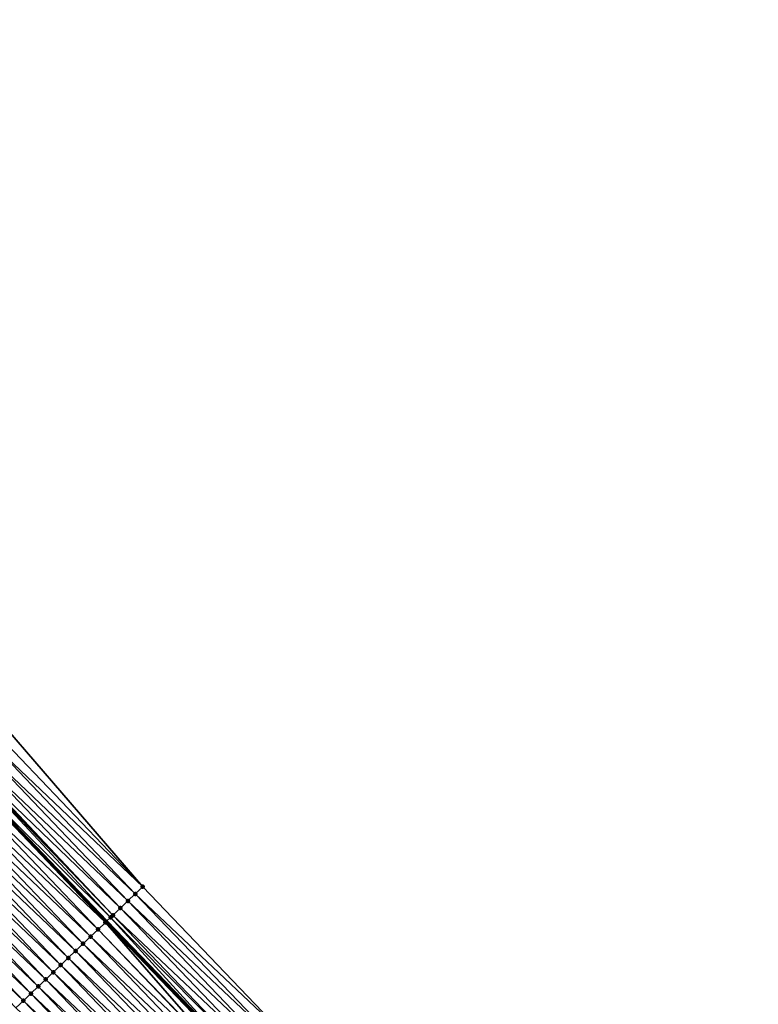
# Model space of a CAD drawing. Header units: feet. Extents: x 2010743 to 2022806, y 818705 to 837694.
# Tile 63 of 256: x 2015017 to 2015088, y 820810 to 820905. Entities that reach past the tile are written whole.
import ezdxf

# ---------------------------------------------------------------- set-up
doc = ezdxf.new("R2010")
doc.units = ezdxf.units.FT
doc.header["$MEASUREMENT"] = 0
doc.layers.add('EP_Travel Lane', color=172, linetype='Continuous', lineweight=53)
doc.layers.add('Road Shots', color=141, linetype='Continuous', lineweight=100)
doc.layers.add('I-77-MM17-21_NB-Surface-Border', color=7, linetype='Continuous')
doc.layers.add('I-77-MM17-21_NB-Surface-TIN', color=7, linetype='Continuous')

msp = doc.modelspace()

# ---------------------------------------------------------------- linework, layer by layer
at = {"layer": 'EP_Travel Lane'}
msp.add_polyline3d([(2014943.27, 820905.457, 259.005), (2014956.749, 820890.683, 258.839), (2014970.222, 820876.039, 258.656), (2014983.9, 820861.448, 258.5), (2014997.579, 820846.859, 258.272), (2015011.328, 820832.459, 258.106), (2015025.164, 820818.02, 257.927), (2015038.988, 820803.644, 257.714), (2015052.9, 820789.277, 257.483), (2015066.812, 820774.911, 257.256), (2015080.701, 820760.619, 257.024), (2015094.644, 820746.282, 256.816)], dxfattribs=at)
at = {"layer": 'I-77-MM17-21_NB-Surface-Border', "color": 3, "linetype": 'Continuous', "lineweight": -3}
msp.add_polyline3d([(2014946.068, 820908.031, 258.826), (2014960.337, 820893.983, 258.615), (2014974.544, 820880.094, 258.398), (2014988.223, 820865.504, 258.248), (2015001.902, 820850.914, 258.058), (2015015.589, 820836.53, 257.858), (2015028.673, 820821.372, 257.668), (2015042.449, 820806.988, 257.422), (2015056.335, 820792.596, 257.225), (2015070.221, 820778.203, 257.041), (2015083.402, 820763.262, 256.888), (2015096.67, 820748.264, 256.7)], dxfattribs=at)
at = {"layer": 'I-77-MM17-21_NB-Surface-TIN', "color": 128, "linetype": 'Continuous', "lineweight": -3}
for points in [[(2015028.673, 820821.372, 257.668), (2015014.866, 820835.839, 257.905), (2015014.142, 820835.148, 257.955)], [(2015028.673, 820821.372, 257.668), (2015015.589, 820836.53, 257.858), (2015014.866, 820835.839, 257.905)], [(2015027.95, 820820.681, 257.722), (2015014.142, 820835.148, 257.955), (2015013.419, 820834.457, 258.005)], [(2015027.95, 820820.681, 257.722), (2015028.673, 820821.372, 257.668), (2015014.142, 820835.148, 257.955)], [(2015027.227, 820819.99, 257.779), (2015013.419, 820834.457, 258.005), (2015012.696, 820833.767, 258.043)], [(2015027.227, 820819.99, 257.779), (2015027.95, 820820.681, 257.722), (2015013.419, 820834.457, 258.005)], [(2015025.555, 820818.392, 257.912), (2015011.894, 820833.001, 258.096), (2015011.328, 820832.459, 258.106)], [(2015025.781, 820818.608, 257.896), (2015011.973, 820833.076, 258.097), (2015011.894, 820833.001, 258.096)], [(2015025.555, 820818.392, 257.912), (2015025.781, 820818.608, 257.896), (2015011.894, 820833.001, 258.096)], [(2015025.781, 820818.608, 257.896), (2015012.055, 820833.154, 258.096), (2015011.973, 820833.076, 258.097)], [(2015026.504, 820819.299, 257.824), (2015012.696, 820833.767, 258.043), (2015012.055, 820833.154, 258.096)], [(2015025.781, 820818.608, 257.896), (2015026.504, 820819.299, 257.824), (2015012.055, 820833.154, 258.096)], [(2015026.504, 820819.299, 257.824), (2015027.227, 820819.99, 257.779), (2015012.696, 820833.767, 258.043)], [(2015025.058, 820817.918, 257.931), (2015011.25, 820832.385, 258.108), (2015010.527, 820831.695, 258.144)], [(2015025.058, 820817.918, 257.931), (2015011.328, 820832.459, 258.106), (2015011.25, 820832.385, 258.108)], [(2015025.555, 820818.392, 257.912), (2015011.328, 820832.459, 258.106), (2015025.164, 820818.02, 257.927)], [(2015025.058, 820817.918, 257.931), (2015025.164, 820818.02, 257.927), (2015011.328, 820832.459, 258.106)], [(2015023.611, 820816.537, 257.983), (2015009.804, 820831.004, 258.171), (2015009.08, 820830.313, 258.2)], [(2015024.335, 820817.227, 257.963), (2015010.527, 820831.695, 258.144), (2015009.804, 820831.004, 258.171)], [(2015023.611, 820816.537, 257.983), (2015024.335, 820817.227, 257.963), (2015009.804, 820831.004, 258.171)], [(2015024.335, 820817.227, 257.963), (2015025.058, 820817.918, 257.931), (2015010.527, 820831.695, 258.144)], [(2015022.888, 820815.846, 258.011), (2015009.08, 820830.313, 258.2), (2015008.357, 820829.623, 258.232)], [(2015022.888, 820815.846, 258.011), (2015023.611, 820816.537, 257.983), (2015009.08, 820830.313, 258.2)], [(2015022.165, 820815.155, 258.041), (2015008.357, 820829.623, 258.232), (2015007.634, 820828.932, 258.264)], [(2015022.165, 820815.155, 258.041), (2015022.888, 820815.846, 258.011), (2015008.357, 820829.623, 258.232)], [(2015020.719, 820813.774, 258.102), (2015006.911, 820828.241, 258.292), (2015006.188, 820827.551, 258.321)], [(2015021.442, 820814.465, 258.073), (2015007.634, 820828.932, 258.264), (2015006.911, 820828.241, 258.292)], [(2015020.719, 820813.774, 258.102), (2015021.442, 820814.465, 258.073), (2015006.911, 820828.241, 258.292)], [(2015021.442, 820814.465, 258.073), (2015022.165, 820815.155, 258.041), (2015007.634, 820828.932, 258.264)], [(2015019.995, 820813.083, 258.131), (2015006.188, 820827.551, 258.321), (2015005.464, 820826.86, 258.35)], [(2015019.995, 820813.083, 258.131), (2015020.719, 820813.774, 258.102), (2015006.188, 820827.551, 258.321)], [(2015018.549, 820811.702, 258.189), (2015004.741, 820826.17, 258.378), (2015004.018, 820825.479, 258.404)], [(2015019.272, 820812.393, 258.16), (2015005.464, 820826.86, 258.35), (2015004.741, 820826.17, 258.378)], [(2015018.549, 820811.702, 258.189), (2015019.272, 820812.393, 258.16), (2015004.741, 820826.17, 258.378)], [(2015019.272, 820812.393, 258.16), (2015019.995, 820813.083, 258.131), (2015005.464, 820826.86, 258.35)], [(2015017.826, 820811.011, 258.22), (2015004.018, 820825.479, 258.404), (2015003.295, 820824.788, 258.431)], [(2015017.826, 820811.011, 258.22), (2015018.549, 820811.702, 258.189), (2015004.018, 820825.479, 258.404)], [(2015017.103, 820810.321, 258.246), (2015003.295, 820824.788, 258.431), (2015002.571, 820824.098, 258.463)], [(2015017.103, 820810.321, 258.246), (2015017.826, 820811.011, 258.22), (2015003.295, 820824.788, 258.431)], [(2015017.103, 820810.321, 258.246), (2015002.571, 820824.098, 258.463), (2015016.379, 820809.63, 258.273)], [(2015041.73, 820806.293, 257.484), (2015027.95, 820820.681, 257.722), (2015027.227, 820819.99, 257.779)], [(2015042.449, 820806.988, 257.422), (2015028.673, 820821.372, 257.668), (2015027.95, 820820.681, 257.722)], [(2015041.73, 820806.293, 257.484), (2015042.449, 820806.988, 257.422), (2015027.95, 820820.681, 257.722)], [(2015041.011, 820805.599, 257.547), (2015027.227, 820819.99, 257.779), (2015026.504, 820819.299, 257.824)], [(2015041.011, 820805.599, 257.547), (2015041.73, 820806.293, 257.484), (2015027.227, 820819.99, 257.779)], [(2015039.573, 820804.209, 257.678), (2015025.781, 820818.608, 257.896), (2015025.555, 820818.392, 257.912)], [(2015040.292, 820804.904, 257.604), (2015026.504, 820819.299, 257.824), (2015025.781, 820818.608, 257.896)], [(2015039.573, 820804.209, 257.678), (2015040.292, 820804.904, 257.604), (2015025.781, 820818.608, 257.896)], [(2015040.292, 820804.904, 257.604), (2015041.011, 820805.599, 257.547), (2015026.504, 820819.299, 257.824)], [(2015038.187, 820802.871, 257.762), (2015025.058, 820817.918, 257.931), (2015024.335, 820817.227, 257.963)], [(2015025.058, 820817.918, 257.931), (2015038.988, 820803.644, 257.714), (2015025.164, 820818.02, 257.927)], [(2015038.853, 820803.514, 257.722), (2015038.988, 820803.644, 257.714), (2015025.058, 820817.918, 257.931)], [(2015038.187, 820802.871, 257.762), (2015038.853, 820803.514, 257.722), (2015025.058, 820817.918, 257.931)], [(2015025.555, 820818.392, 257.912), (2015025.164, 820818.02, 257.927), (2015038.988, 820803.644, 257.714)], [(2015039.573, 820804.209, 257.678), (2015025.555, 820818.392, 257.912), (2015038.988, 820803.644, 257.714)], [(2015038.134, 820802.82, 257.764), (2015024.335, 820817.227, 257.963), (2015023.611, 820816.537, 257.983)], [(2015038.134, 820802.82, 257.764), (2015038.187, 820802.871, 257.762), (2015024.335, 820817.227, 257.963)], [(2015036.695, 820801.431, 257.809), (2015022.888, 820815.846, 258.011), (2015022.165, 820815.155, 258.041)], [(2015037.415, 820802.125, 257.785), (2015023.611, 820816.537, 257.983), (2015022.888, 820815.846, 258.011)], [(2015036.695, 820801.431, 257.809), (2015037.415, 820802.125, 257.785), (2015022.888, 820815.846, 258.011)], [(2015037.415, 820802.125, 257.785), (2015038.134, 820802.82, 257.764), (2015023.611, 820816.537, 257.983)], [(2015035.976, 820800.736, 257.837), (2015022.165, 820815.155, 258.041), (2015021.442, 820814.465, 258.073)], [(2015035.976, 820800.736, 257.837), (2015036.695, 820801.431, 257.809), (2015022.165, 820815.155, 258.041)], [(2015034.537, 820799.347, 257.897), (2015020.719, 820813.774, 258.102), (2015019.995, 820813.083, 258.131)], [(2015035.256, 820800.041, 257.867), (2015021.442, 820814.465, 258.073), (2015020.719, 820813.774, 258.102)], [(2015034.537, 820799.347, 257.897), (2015035.256, 820800.041, 257.867), (2015020.719, 820813.774, 258.102)], [(2015035.256, 820800.041, 257.867), (2015035.976, 820800.736, 257.837), (2015021.442, 820814.465, 258.073)], [(2015033.817, 820798.652, 257.925), (2015019.995, 820813.083, 258.131), (2015019.272, 820812.393, 258.16)], [(2015033.817, 820798.652, 257.925), (2015034.537, 820799.347, 257.897), (2015019.995, 820813.083, 258.131)], [(2015033.098, 820797.958, 257.955), (2015019.272, 820812.393, 258.16), (2015018.549, 820811.702, 258.189)], [(2015033.098, 820797.958, 257.955), (2015033.817, 820798.652, 257.925), (2015019.272, 820812.393, 258.16)], [(2015031.659, 820796.569, 258.015), (2015017.826, 820811.011, 258.22), (2015017.103, 820810.321, 258.246)], [(2015032.378, 820797.263, 257.984), (2015018.549, 820811.702, 258.189), (2015017.826, 820811.011, 258.22)], [(2015031.659, 820796.569, 258.015), (2015032.378, 820797.263, 257.984), (2015017.826, 820811.011, 258.22)], [(2015032.378, 820797.263, 257.984), (2015033.098, 820797.958, 257.955), (2015018.549, 820811.702, 258.189)], [(2015030.94, 820795.874, 258.041), (2015017.103, 820810.321, 258.246), (2015016.379, 820809.63, 258.273)], [(2015030.94, 820795.874, 258.041), (2015031.659, 820796.569, 258.015), (2015017.103, 820810.321, 258.246)]]:
    msp.add_3dface(points, dxfattribs=at)
at = {"layer": 'Road Shots', "lineweight": 100}
for p in [(2015027.95, 820820.681, 257.722), (2015028.673, 820821.372, 257.668), (2015027.227, 820819.99, 257.779), (2015025.781, 820818.608, 257.896), (2015026.504, 820819.299, 257.824), (2015025.058, 820817.918, 257.931), (2015025.555, 820818.392, 257.912), (2015024.335, 820817.227, 257.963), (2015022.888, 820815.846, 258.011), (2015023.611, 820816.537, 257.983), (2015022.165, 820815.155, 258.041), (2015020.719, 820813.774, 258.102), (2015021.442, 820814.465, 258.073), (2015019.995, 820813.083, 258.131), (2015019.272, 820812.393, 258.16), (2015017.826, 820811.011, 258.22), (2015018.549, 820811.702, 258.189), (2015017.103, 820810.321, 258.246)]:
    msp.add_point(p, dxfattribs=at)

doc.saveas('drawing.dxf')
